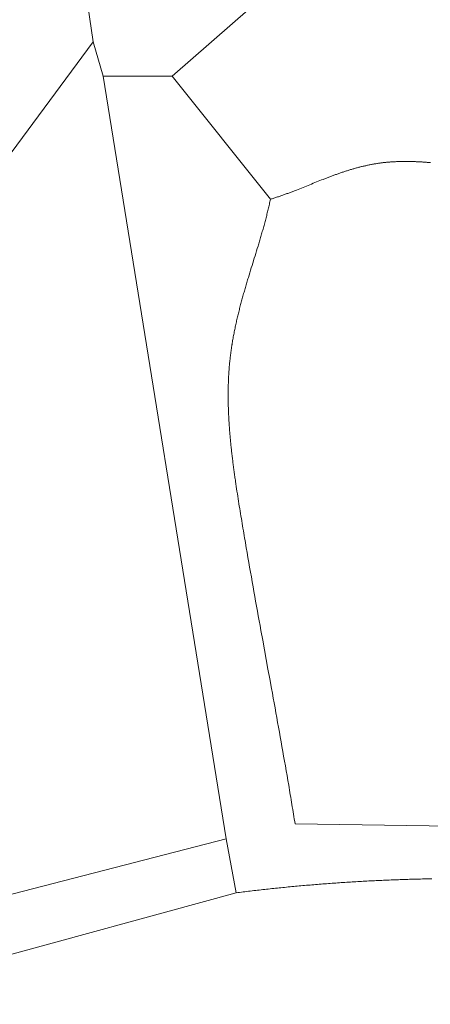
# Model space of a CAD drawing. Header units: millimetres. Extents: x -97041 to 284557, y -33528 to 335809.
# Tile 11 of 41: x -61143 to -36637, y 193936 to 252742. Entities that reach past the tile are written whole.
import ezdxf

# ---------------------------------------------------------------- set-up
doc = ezdxf.new("R2010")
doc.units = ezdxf.units.MM
doc.layers.add('GREEN', color=3, linetype='Continuous', lineweight=18)
doc.layers.add('PATH', color=8, linetype='Continuous', lineweight=18)

msp = doc.modelspace()

# ---------------------------------------------------------------- linework, layer by layer
at = {"layer": 'GREEN'}
for points in [[(-58074.868, 260380.28), (-56752.874, 251420.097)], [(-40301.39, 259645.839), (-52052.45, 249363.661)], [(-56752.874, 251420.097), (-62628.404, 243488.131)], [(-56752.874, 251420.097), (-56165.321, 249363.661)], [(-52052.45, 249363.661), (-56165.321, 249363.661)], [(-56165.321, 249363.661), (-48820.908, 203828.304)], [(-46176.92, 242019.249), (-52052.45, 249363.661)], [(-36620.84, 244204.232), (-36671.241, 244208.712), (-36721.617, 244213.066), (-36771.966, 244217.291), (-36822.289, 244221.384), (-36872.585, 244225.346), (-36922.854, 244229.172), (-36973.095, 244232.863), (-37023.308, 244236.415), (-37073.492, 244239.827), (-37123.647, 244243.097), (-37173.773, 244246.224), (-37223.869, 244249.205), (-37273.934, 244252.039), (-37323.969, 244254.724), (-37373.972, 244257.257), (-37423.943, 244259.638), (-37473.883, 244261.864), (-37523.79, 244263.934), (-37573.664, 244265.845), (-37623.505, 244267.596), (-37673.312, 244269.185), (-37723.084, 244270.61), (-37772.822, 244271.869), (-37822.525, 244272.961), (-37872.192, 244273.884), (-37921.824, 244274.635), (-37971.418, 244275.214), (-38020.976, 244275.617), (-38070.497, 244275.844), (-38119.98, 244275.892), (-38169.425, 244275.76), (-38218.831, 244275.445), (-38268.198, 244274.947), (-38317.526, 244274.263), (-38366.814, 244273.391), (-38416.061, 244272.329), (-38465.268, 244271.076), (-38514.434, 244269.63), (-38563.558, 244267.989), (-38612.64, 244266.15), (-38661.679, 244264.114), (-38710.676, 244261.876), (-38759.629, 244259.436), (-38808.539, 244256.792), (-38857.404, 244253.942), (-38906.224, 244250.884), (-38955, 244247.616), (-39003.73, 244244.137), (-39052.414, 244240.444), (-39101.052, 244236.536), (-39149.643, 244232.411), (-39198.186, 244228.066), (-39246.682, 244223.502), (-39295.13, 244218.714), (-39343.529, 244213.702), (-39391.88, 244208.464), (-39440.181, 244202.998), (-39488.432, 244197.302), (-39536.633, 244191.374), (-39584.783, 244185.213), (-39632.882, 244178.816), (-39680.929, 244172.181), (-39728.924, 244165.308), (-39780.224, 244157.687), (-39831.464, 244149.794), (-39882.646, 244141.63), (-39933.77, 244133.198), (-39984.839, 244124.503), (-40035.853, 244115.545), (-40086.813, 244106.329), (-40137.72, 244096.857), (-40188.575, 244087.132), (-40239.379, 244077.157), (-40290.132, 244066.934), (-40340.837, 244056.467), (-40391.494, 244045.758), (-40442.104, 244034.81), (-40492.667, 244023.626), (-40543.186, 244012.209), (-40593.661, 244000.562), (-40644.092, 243988.688), (-40694.482, 243976.588), (-40744.831, 243964.268), (-40795.14, 243951.728), (-40845.409, 243938.972), (-40895.641, 243926.003), (-40945.836, 243912.824), (-40995.994, 243899.437), (-41046.118, 243885.846), (-41096.208, 243872.053), (-41146.265, 243858.061), (-41196.289, 243843.873), (-41246.283, 243829.491), (-41296.247, 243814.92), (-41346.182, 243800.16), (-41396.089, 243785.216), (-41445.969, 243770.091), (-41495.823, 243754.786), (-41545.652, 243739.305), (-41595.457, 243723.651), (-41645.239, 243707.826), (-41694.999, 243691.834), (-41744.738, 243675.678), (-41794.457, 243659.359), (-41844.157, 243642.881), (-41893.839, 243626.247), (-41943.505, 243609.46), (-41993.154, 243592.522), (-42042.788, 243575.437), (-42092.409, 243558.207), (-42142.016, 243540.835), (-42191.612, 243523.324), (-42241.196, 243505.677), (-42290.771, 243487.896), (-42340.336, 243469.985), (-42389.894, 243451.946), (-42439.445, 243433.782), (-42488.99, 243415.497), (-42538.53, 243397.092), (-42588.066, 243378.571), (-42637.599, 243359.936), (-42687.13, 243341.191), (-42736.66, 243322.338), (-42786.191, 243303.381), (-42835.722, 243284.321), (-42885.256, 243265.162), (-42934.792, 243245.907), (-42984.333, 243226.559), (-43033.879, 243207.122), (-43132.994, 243167.999), (-43232.148, 243128.576), (-43331.354, 243088.888), (-43430.622, 243048.974), (-43529.965, 243008.868), (-43629.393, 242968.609), (-43728.919, 242928.232), (-43928.31, 242847.273), (-44028.197, 242806.764), (-44128.229, 242766.284), (-44228.416, 242725.87), (-44328.77, 242685.559), (-44429.303, 242645.386), (-44530.026, 242605.39), (-44630.951, 242565.606), (-44681.493, 242545.805), (-44732.089, 242526.07), (-44782.742, 242506.408), (-44833.452, 242486.821), (-44884.222, 242467.315), (-44935.052, 242447.894), (-44985.944, 242428.563), (-45036.9, 242409.326), (-45087.92, 242390.188), (-45139.007, 242371.153), (-45190.162, 242352.227), (-45241.386, 242333.413), (-45292.681, 242314.716), (-45344.048, 242296.142), (-45395.489, 242277.693), (-45447.005, 242259.376), (-45498.597, 242241.194), (-45550.267, 242223.152), (-45602.017, 242205.255), (-45653.847, 242187.507), (-45705.76, 242169.913), (-45757.757, 242152.478), (-45809.839, 242135.206), (-45862.007, 242118.101), (-45914.264, 242101.168), (-45966.61, 242084.413), (-46019.048, 242067.838), (-46071.577, 242051.45), (-46124.201, 242035.252), (-46176.92, 242019.249)], [(-46176.92, 242019.249), (-46192.872, 241944.136), (-46209.083, 241869.116), (-46225.548, 241794.19), (-46242.261, 241719.354), (-46259.218, 241644.608), (-46276.412, 241569.951), (-46293.838, 241495.38), (-46311.491, 241420.895), (-46329.366, 241346.495), (-46347.456, 241272.177), (-46365.758, 241197.94), (-46384.264, 241123.783), (-46402.971, 241049.705), (-46421.871, 240975.704), (-46440.962, 240901.779), (-46460.235, 240827.928), (-46479.687, 240754.151), (-46499.312, 240680.445), (-46519.105, 240606.809), (-46539.06, 240533.242), (-46559.171, 240459.742), (-46579.434, 240386.309), (-46599.843, 240312.94), (-46620.392, 240239.634), (-46641.077, 240166.39), (-46661.891, 240093.207), (-46682.83, 240020.083), (-46703.888, 239947.016), (-46725.059, 239874.006), (-46746.339, 239801.05), (-46767.721, 239728.149), (-46789.201, 239655.299), (-46810.773, 239582.5), (-46832.432, 239509.75), (-46854.172, 239437.048), (-46875.987, 239364.393), (-46897.874, 239291.782), (-46919.825, 239219.216), (-46963.902, 239074.208), (-47008.174, 238929.359), (-47052.599, 238784.657), (-47097.133, 238640.091), (-47141.734, 238495.649), (-47230.961, 238207.096), (-47275.502, 238062.962), (-47319.936, 237918.908), (-47364.221, 237774.923), (-47408.314, 237630.996), (-47452.171, 237487.115), (-47495.749, 237343.27), (-47517.928, 237269.671), (-47540.019, 237196.077), (-47562.017, 237122.487), (-47583.92, 237048.9), (-47605.723, 236975.316), (-47627.422, 236901.732), (-47649.013, 236828.149), (-47670.492, 236754.565), (-47691.857, 236680.979), (-47713.101, 236607.39), (-47734.223, 236533.797), (-47755.217, 236460.199), (-47776.08, 236386.594), (-47796.809, 236312.983), (-47817.398, 236239.363), (-47837.845, 236165.734), (-47858.145, 236092.094), (-47878.294, 236018.443), (-47898.289, 235944.78), (-47918.126, 235871.103), (-47937.8, 235797.412), (-47957.308, 235723.705), (-47976.646, 235649.981), (-47995.81, 235576.24), (-48014.796, 235502.481), (-48033.601, 235428.701), (-48052.22, 235354.901), (-48070.649, 235281.079), (-48088.885, 235207.234), (-48106.923, 235133.365), (-48124.76, 235059.471), (-48142.392, 234985.551), (-48159.815, 234911.604), (-48177.025, 234837.629), (-48194.019, 234763.624), (-48210.791, 234689.59), (-48227.339, 234615.524), (-48243.658, 234541.426), (-48259.745, 234467.295), (-48275.595, 234393.13), (-48291.205, 234318.928), (-48306.571, 234244.691), (-48321.689, 234170.416), (-48336.555, 234096.102), (-48351.166, 234021.749), (-48365.516, 233947.355), (-48379.603, 233872.92), (-48393.422, 233798.442), (-48406.97, 233723.92), (-48420.243, 233649.353), (-48433.236, 233574.74), (-48445.946, 233500.081), (-48458.37, 233425.373), (-48470.502, 233350.617), (-48476.458, 233313.22), (-48482.339, 233275.81), (-48488.146, 233238.388), (-48493.878, 233200.952), (-48499.534, 233163.504), (-48505.114, 233126.043), (-48510.617, 233088.568), (-48516.043, 233051.08), (-48521.392, 233013.578), (-48526.663, 232976.062), (-48531.854, 232938.533), (-48536.967, 232900.99), (-48542.001, 232863.433), (-48546.954, 232825.861), (-48551.827, 232788.275), (-48556.618, 232750.675), (-48561.329, 232713.06), (-48565.957, 232675.43), (-48570.502, 232637.786), (-48574.965, 232600.126), (-48579.096, 232564.611), (-48583.153, 232529.082), (-48591.046, 232457.985), (-48598.647, 232386.835), (-48605.957, 232315.633), (-48612.98, 232244.379), (-48619.716, 232173.074), (-48626.169, 232101.718), (-48632.34, 232030.312), (-48638.232, 231958.856), (-48643.846, 231887.351), (-48649.185, 231815.797), (-48654.252, 231744.195), (-48659.047, 231672.546), (-48663.574, 231600.849), (-48667.834, 231529.105), (-48671.829, 231457.315), (-48675.563, 231385.48), (-48679.036, 231313.599), (-48682.251, 231241.674), (-48685.211, 231169.705), (-48687.917, 231097.692), (-48690.371, 231025.636), (-48692.576, 230953.537), (-48694.534, 230881.396), (-48696.246, 230809.213), (-48697.716, 230736.99), (-48698.945, 230664.725), (-48699.935, 230592.421), (-48700.689, 230520.077), (-48701.208, 230447.694), (-48701.496, 230375.272), (-48701.553, 230302.812), (-48701.382, 230230.315), (-48700.986, 230157.78), (-48700.366, 230085.209), (-48699.525, 230012.602), (-48698.464, 229939.959), (-48697.186, 229867.281), (-48695.693, 229794.569), (-48693.988, 229721.823), (-48692.071, 229649.043), (-48689.947, 229576.23), (-48687.615, 229503.384), (-48685.08, 229430.507), (-48682.342, 229357.598), (-48679.405, 229284.657), (-48676.269, 229211.687), (-48672.938, 229138.686), (-48669.414, 229065.656), (-48665.698, 228992.597), (-48661.793, 228919.51), (-48657.701, 228846.394), (-48653.424, 228773.251), (-48648.964, 228700.081), (-48644.324, 228626.885), (-48639.505, 228553.662), (-48634.51, 228480.414), (-48629.341, 228407.141), (-48624, 228333.844), (-48618.489, 228260.523), (-48612.81, 228187.178), (-48606.966, 228113.811), (-48600.958, 228040.42), (-48594.789, 227967.009), (-48588.461, 227893.575), (-48581.976, 227820.121), (-48575.336, 227746.646), (-48568.543, 227673.152), (-48561.6, 227599.638), (-48554.509, 227526.105), (-48547.271, 227452.554), (-48539.89, 227378.985), (-48532.366, 227305.398), (-48524.702, 227231.795), (-48516.901, 227158.175), (-48508.965, 227084.539), (-48500.895, 227010.889), (-48492.694, 226937.223), (-48484.364, 226863.543), (-48475.907, 226789.849), (-48467.326, 226716.142), (-48458.622, 226642.422), (-48449.797, 226568.689), (-48440.854, 226494.945), (-48431.795, 226421.189), (-48422.622, 226347.423), (-48413.337, 226273.647), (-48403.943, 226199.86), (-48394.441, 226126.064), (-48384.834, 226052.26), (-48375.123, 225978.447), (-48365.311, 225904.627), (-48355.401, 225830.799), (-48345.393, 225756.965), (-48335.291, 225683.124), (-48325.097, 225609.277), (-48314.812, 225535.426), (-48304.439, 225461.569), (-48293.979, 225387.708), (-48283.436, 225313.844), (-48272.812, 225239.976), (-48262.107, 225166.106), (-48240.469, 225018.359), (-48218.537, 224870.607), (-48196.33, 224722.855), (-48173.865, 224575.106), (-48151.159, 224427.364), (-48128.229, 224279.634), (-48105.093, 224131.919), (-48081.767, 223984.223), (-48058.269, 223836.551), (-48034.616, 223688.907), (-48010.825, 223541.294), (-47986.914, 223393.717), (-47962.899, 223246.179), (-47939.002, 223099.953), (-47915.022, 222953.768), (-47890.961, 222807.626), (-47866.819, 222661.525), (-47842.597, 222515.466), (-47818.298, 222369.447), (-47793.923, 222223.467), (-47769.472, 222077.528), (-47744.949, 221931.628), (-47720.353, 221785.766), (-47695.686, 221639.942), (-47670.95, 221494.157), (-47621.276, 221202.696), (-47571.342, 220911.38), (-47521.159, 220620.205), (-47470.739, 220329.168), (-47420.092, 220038.263), (-47369.231, 219747.488), (-47318.165, 219456.839), (-47266.907, 219166.311), (-47215.468, 218875.901), (-47163.859, 218585.605), (-47112.092, 218295.419), (-47060.177, 218005.339), (-47008.126, 217715.361), (-46955.951, 217425.482), (-46903.662, 217135.698), (-46851.27, 216846.004), (-46798.788, 216556.398), (-46746.227, 216266.874), (-46640.91, 215688.06), (-46535.41, 215109.532), (-46324.222, 213953.21), (-46218.715, 213375.353), (-46113.386, 212797.659), (-46060.817, 212508.863), (-46008.326, 212220.095), (-45955.924, 211931.353), (-45903.624, 211642.632), (-45851.436, 211353.928), (-45799.371, 211065.238), (-45747.441, 210776.558), (-45695.657, 210487.883), (-45644.031, 210199.21), (-45592.573, 209910.535), (-45541.295, 209621.854), (-45490.208, 209333.163), (-45439.324, 209044.459), (-45388.654, 208755.737), (-45338.209, 208466.994), (-45288, 208178.225), (-45238.039, 207889.428), (-45188.336, 207600.598), (-45138.904, 207311.731), (-45089.754, 207022.823), (-45065.288, 206878.352), (-45040.896, 206733.871), (-45016.58, 206589.376), (-44992.342, 206444.87), (-44968.183, 206300.35), (-44944.104, 206155.817), (-44920.107, 206011.27), (-44896.192, 205866.708), (-44872.362, 205722.131), (-44848.618, 205577.539), (-44824.962, 205432.931), (-44801.394, 205288.306), (-44777.916, 205143.664), (-44754.53, 204999.005), (-44731.236, 204854.328), (-44708.037, 204709.633), (-24731.235, 204415.857)], [(-74967.017, 197071.444), (-48820.908, 203828.304)], [(-48820.908, 203828.304), (-48233.355, 200596.762)], [(-48233.355, 200596.762), (-63215.957, 196483.891), (-83780.312, 190314.585)]]:
    msp.add_lwpolyline(points, dxfattribs=at)
at = {"layer": 'PATH'}
msp.add_lwpolyline([(-36547.736, 201433.057), (-36658.457, 201431.084), (-36769.17, 201428.993), (-36879.877, 201426.785), (-36990.575, 201424.461), (-37101.265, 201422.02), (-37211.945, 201419.462), (-37322.616, 201416.788), (-37433.276, 201413.998), (-37543.925, 201411.092), (-37654.563, 201408.07), (-37765.188, 201404.933), (-37875.8, 201401.68), (-37986.399, 201398.313), (-38096.983, 201394.83), (-38207.553, 201391.233), (-38318.107, 201387.522), (-38428.645, 201383.696), (-38539.166, 201379.756), (-38649.671, 201375.703), (-38760.157, 201371.535), (-38870.625, 201367.254), (-38981.073, 201362.86), (-39091.502, 201358.353), (-39201.911, 201353.733), (-39312.298, 201349), (-39422.664, 201344.155), (-39533.007, 201339.198), (-39643.328, 201334.128), (-39753.625, 201328.947), (-39863.898, 201323.654), (-39974.146, 201318.25), (-40084.369, 201312.734), (-40194.566, 201307.108), (-40304.736, 201301.37), (-40414.879, 201295.522), (-40524.995, 201289.563), (-40635.081, 201283.495), (-40745.139, 201277.316), (-40855.167, 201271.027), (-40965.165, 201264.629), (-41075.131, 201258.121), (-41185.066, 201251.504), (-41294.969, 201244.778), (-41404.839, 201237.943), (-41514.676, 201231), (-41624.478, 201223.948), (-41734.246, 201216.788), (-41843.979, 201209.52), (-41953.675, 201202.144), (-42063.335, 201194.66), (-42172.958, 201187.069), (-42282.544, 201179.371), (-42392.09, 201171.566), (-42501.598, 201163.654), (-42611.066, 201155.635), (-42720.494, 201147.51), (-42829.881, 201139.279), (-42939.226, 201130.942), (-43048.529, 201122.499), (-43157.79, 201113.95), (-43267.007, 201105.296), (-43376.18, 201096.537), (-43485.308, 201087.673), (-43594.392, 201078.704), (-43703.429, 201069.63), (-43812.42, 201060.452), (-43921.363, 201051.17), (-44030.26, 201041.784), (-44139.107, 201032.294), (-44247.906, 201022.701), (-44356.655, 201013.004), (-44465.354, 201003.204), (-44574.002, 200993.301), (-44682.599, 200983.295), (-44791.143, 200973.186), (-44899.635, 200962.976), (-45008.074, 200952.663), (-45116.458, 200942.248), (-45224.788, 200931.731), (-45333.063, 200921.113), (-45441.282, 200910.393), (-45549.445, 200899.572), (-45657.55, 200888.65), (-45765.598, 200877.628), (-45873.588, 200866.505), (-45981.519, 200855.281), (-46089.39, 200843.958), (-46197.201, 200832.534), (-46304.951, 200821.011), (-46412.64, 200809.388), (-46520.267, 200797.665), (-46627.831, 200785.844), (-46735.332, 200773.924), (-46842.769, 200761.905), (-46950.142, 200749.787), (-47057.449, 200737.571), (-47164.691, 200725.257), (-47271.866, 200712.845), (-47378.974, 200700.335), (-47486.015, 200687.728), (-47592.988, 200675.023), (-47699.891, 200662.221), (-47806.726, 200649.322), (-47913.49, 200636.327), (-48020.183, 200623.235), (-48126.805, 200610.047), (-48233.355, 200596.762)], dxfattribs=at)

doc.saveas('drawing.dxf')
